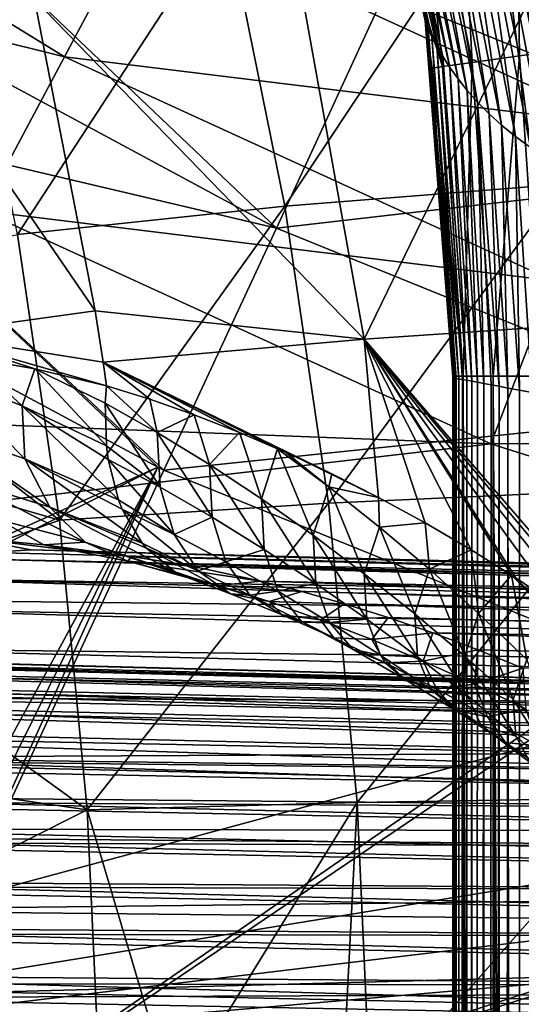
# Model space of a CAD drawing. Header units: metres. Extents: x -105 to 105, y -117 to 62.
# Tile 191 of 256: x -13.84 to -10.55, y -32.87 to -26.42. Entities that reach past the tile are written whole.
import ezdxf

# ---------------------------------------------------------------- set-up
doc = ezdxf.new("R2010")
doc.units = ezdxf.units.M
doc.layers.add('solid_509432_AD150_SW0001', color=7, linetype='CONTINUOUS')
doc.layers.add('solid_509432_AD150_SW0001_01', color=7, linetype='CONTINUOUS')

msp = doc.modelspace()

# ---------------------------------------------------------------- linework, layer by layer
at = {"layer": 'solid_509432_AD150_SW0001'}
for points in [[(-11.717838, -24.163887, 69.466766), (-11.181991, -26.427351, 69.745804), (-11.197682, -26.329655, 69.744629)], [(-11.176272, -26.445715, 69.546463), (-11.181991, -26.427351, 69.745804), (-11.717838, -24.163887, 69.466766)], [(-11.161238, -26.482252, 69.34478), (-11.717838, -24.163887, 69.466766), (-11.685753, -24.231897, 69.214836)], [(-11.161238, -26.482252, 69.34478), (-11.176272, -26.445715, 69.546463), (-11.717838, -24.163887, 69.466766)], [(-11.137494, -26.53302, 69.142052), (-11.685753, -24.231897, 69.214836), (-11.637362, -24.328987, 68.966309)], [(-11.137494, -26.53302, 69.142052), (-11.161238, -26.482252, 69.34478), (-11.685753, -24.231897, 69.214836)], [(-11.105687, -26.594139, 68.939201), (-11.637362, -24.328987, 68.966309), (-11.575976, -24.446642, 68.723511)], [(-11.105687, -26.594139, 68.939201), (-11.137494, -26.53302, 69.142052), (-11.637362, -24.328987, 68.966309)], [(-10.157844, -26.602577, 71.552452), (-10.135709, -24.350191, 71.749062), (-10.594475, -24.478096, 71.547356)], [(-11.066357, -26.662203, 68.736786), (-11.575976, -24.446642, 68.723511), (-11.504392, -24.577465, 68.487434)], [(-11.066357, -26.662203, 68.736786), (-11.105687, -26.594139, 68.939201), (-11.575976, -24.446642, 68.723511)], [(-10.562986, -26.658073, 71.234779), (-10.594475, -24.478096, 71.547356), (-10.987951, -24.58828, 71.23027)], [(-10.562986, -26.658073, 71.234779), (-10.157844, -26.602577, 71.552452), (-10.594475, -24.478096, 71.547356)], [(-11.019862, -26.734533, 68.535011), (-11.504392, -24.577465, 68.487434), (-11.424694, -24.715654, 68.25808)], [(-11.019862, -26.734533, 68.535011), (-11.066357, -26.662203, 68.736786), (-11.504392, -24.577465, 68.487434)], [(-10.873713, -26.700899, 70.822769), (-10.987951, -24.58828, 71.23027), (-11.289824, -24.673374, 70.819)], [(-10.873713, -26.700899, 70.822769), (-10.562986, -26.658073, 71.234779), (-10.987951, -24.58828, 71.23027)], [(-11.069195, -26.728182, 70.344048), (-11.289824, -24.673374, 70.819), (-11.479906, -24.727688, 70.341057)], [(-11.069195, -26.728182, 70.344048), (-10.873713, -26.700899, 70.822769), (-11.289824, -24.673374, 70.819)], [(-11.069195, -26.728182, 70.344048), (-11.479906, -24.727688, 70.341057), (-11.545484, -24.747585, 69.828407)], [(-11.069195, -26.728182, 70.344048), (-11.545484, -24.747585, 69.828407), (-11.197665, -26.328733, 69.830544)], [(-10.966371, -26.809193, 68.333893), (-11.424694, -24.715654, 68.25808), (-11.338237, -24.857021, 68.034958)], [(-10.966371, -26.809193, 68.333893), (-11.019862, -26.734533, 68.535011), (-11.424694, -24.715654, 68.25808)], [(-16.546724, -24.817177, 17.309795), (-17.204216, -25.751638, 17.200001), (-13.54527, -26.664881, 17.309795)], [(-16.546724, -24.817177, 17.309795), (-13.54527, -26.664881, 17.309795), (-13.026747, -25.693893, 17.635164)], [(-10.905897, -26.884962, 68.133453), (-11.338237, -24.857021, 68.034958), (-11.245775, -24.998919, 67.817558)], [(-10.905897, -26.884962, 68.133453), (-10.966371, -26.809193, 68.333893), (-11.338237, -24.857021, 68.034958)], [(-10.838348, -26.961082, 67.933762), (-11.245775, -24.998919, 67.817558), (-11.147643, -25.139795, 67.605484)], [(-10.838348, -26.961082, 67.933762), (-10.905897, -26.884962, 68.133453), (-11.245775, -24.998919, 67.817558)], [(-10.763511, -27.036942, 67.734688), (-11.147643, -25.139795, 67.605484), (-11.043893, -25.278547, 67.398064)], [(-10.763511, -27.036942, 67.734688), (-10.838348, -26.961082, 67.933762), (-11.147643, -25.139795, 67.605484)], [(-10.681072, -27.112043, 67.536079), (-11.043893, -25.278547, 67.398064), (-10.934345, -25.414383, 67.194588)], [(-10.681072, -27.112043, 67.536079), (-10.763511, -27.036942, 67.734688), (-11.043893, -25.278547, 67.398064)], [(-8.840014, -25.307362, -14.404839), (-8.413882, -27.35903, -14.387053), (-10.687037, -25.516626, -13.538885)], [(-10.590794, -27.186365, 67.338264), (-10.934345, -25.414383, 67.194588), (-10.818837, -25.547544, 66.995354)], [(-10.590794, -27.186365, 67.338264), (-10.681072, -27.112043, 67.536079), (-10.934345, -25.414383, 67.194588)], [(-10.687037, -25.516626, -13.538885), (-12.101178, -27.642963, -12.44558), (-12.486877, -25.737028, -12.451531)], [(-10.687037, -25.516626, -13.538885), (-10.283115, -27.49761, -13.527445), (-12.101178, -27.642963, -12.44558)], [(-8.413882, -27.35903, -14.387053), (-10.283115, -27.49761, -13.527445), (-10.687037, -25.516626, -13.538885)], [(-12.154877, -27.786247, 14.136041), (-14.960762, -26.274487, 14.063354), (-14.518549, -25.539976, 14.267696)], [(-11.447832, -26.250851, 14.612627), (-12.154877, -27.786247, 14.136041), (-14.518549, -25.539976, 14.267696)], [(-10.492024, -27.258808, 67.140442), (-10.818837, -25.547544, 66.995354), (-10.696697, -25.676376, 66.798439)], [(-10.492024, -27.258808, 67.140442), (-10.590794, -27.186365, 67.338264), (-10.818837, -25.547544, 66.995354)], [(-13.026747, -25.693893, 17.635164), (-13.54527, -26.664881, 17.309795), (-9.944402, -27.104401, 17.635164)], [(-13.026747, -25.693893, 17.635164), (-9.944402, -27.104401, 17.635164), (-9.578094, -26.153879, 18.164198)], [(-10.38496, -27.330585, 66.944405), (-10.696697, -25.676376, 66.798439), (-10.568324, -25.803492, 66.606979)], [(-10.38496, -27.330585, 66.944405), (-10.492024, -27.258808, 67.140442), (-10.696697, -25.676376, 66.798439)], [(-13.54527, -26.664881, 17.309795), (-17.204216, -25.751638, 17.200001), (-14.083491, -27.672754, 17.200001)], [(-12.486877, -25.737028, -12.451531), (-13.853196, -27.827099, -11.136312), (-14.225478, -26.002304, -11.138206)], [(-12.486877, -25.737028, -12.451531), (-12.101178, -27.642963, -12.44558), (-13.853196, -27.827099, -11.136312)], [(-10.267782, -27.39819, 66.746864), (-10.568324, -25.803492, 66.606979), (-10.431421, -25.923195, 66.414047)], [(-10.267782, -27.39819, 66.746864), (-10.38496, -27.330585, 66.944405), (-10.568324, -25.803492, 66.606979)], [(-11.581141, -28.512817, -9.107844), (-10.286803, -25.84857, -10.348889), (-12.025288, -26.051979, -9.107755)], [(-11.581141, -28.512817, -9.107844), (-9.836293, -28.393965, -10.339213), (-10.286803, -25.84857, -10.348889)], [(-8.170282, -25.884457, 15.438628), (-8.662947, -27.385124, 14.682074), (-11.447832, -26.250851, 14.612627)], [(-13.343536, -28.327362, -7.575381), (-13.740955, -26.28758, -7.566973), (-14.918242, -26.032597, -6.368146)], [(-14.449377, -28.480795, -6.318336), (-13.343536, -28.327362, -7.575381), (-14.918242, -26.032597, -6.368146)], [(-11.581141, -28.512817, -9.107844), (-12.025288, -26.051979, -9.107755), (-13.740955, -26.28758, -7.566973)], [(-12.154877, -27.786247, 14.136041), (-15.412064, -27.020636, 13.935275), (-14.960762, -26.274487, 14.063354)], [(-11.581141, -28.512817, -9.107844), (-13.740955, -26.28758, -7.566973), (-13.343536, -28.327362, -7.575381)], [(-8.662947, -27.385124, 14.682074), (-12.154877, -27.786247, 14.136041), (-11.447832, -26.250851, 14.612627)], [(-11.197665, -26.328733, 69.830544), (-11.197682, -26.329655, 69.744629), (-11.181991, -26.427351, 69.745804)], [(-11.136317, -26.738171, 69.830688), (-11.197665, -26.328733, 69.830544), (-11.181991, -26.427351, 69.745804)], [(-11.069195, -26.728182, 70.344048), (-11.197665, -26.328733, 69.830544), (-11.136317, -26.738171, 69.830688)], [(-11.136317, -26.738171, 69.830688), (-11.181991, -26.427351, 69.745804), (-11, -28.756422, 69.773788)], [(-11.176272, -26.445715, 69.546463), (-11, -28.756422, 69.773788), (-11.181991, -26.427351, 69.745804)], [(-11.176272, -26.445715, 69.546463), (-10.997703, -28.76214, 69.610558), (-11, -28.756422, 69.773788)], [(-11.176272, -26.445715, 69.546463), (-10.990538, -28.766846, 69.442619), (-10.997703, -28.76214, 69.610558)], [(-11.161238, -26.482252, 69.34478), (-10.990538, -28.766846, 69.442619), (-11.176272, -26.445715, 69.546463)], [(-11.161238, -26.482252, 69.34478), (-10.978039, -28.770393, 69.269539), (-10.990538, -28.766846, 69.442619)], [(-11.137494, -26.53302, 69.142052), (-10.978039, -28.770393, 69.269539), (-11.161238, -26.482252, 69.34478)], [(-11.137494, -26.53302, 69.142052), (-10.960327, -28.773941, 69.096565), (-10.978039, -28.770393, 69.269539)], [(-11.105687, -26.594139, 68.939201), (-10.960327, -28.773941, 69.096565), (-11.137494, -26.53302, 69.142052)], [(-11.105687, -26.594139, 68.939201), (-10.937472, -28.777678, 68.924431), (-10.960327, -28.773941, 69.096565)], [(-11.066357, -26.662203, 68.736786), (-10.937472, -28.777678, 68.924431), (-11.105687, -26.594139, 68.939201)], [(-10.562986, -26.658073, 71.234779), (-10.422166, -28.755762, 71.235466), (-10.157844, -26.602577, 71.552452)], [(-13.54527, -26.664881, 17.309795), (-14.083491, -27.672754, 17.200001), (-10.340234, -28.131533, 17.309795)], [(-13.54527, -26.664881, 17.309795), (-10.340234, -28.131533, 17.309795), (-9.944402, -27.104401, 17.635164)], [(-11.066357, -26.662203, 68.736786), (-10.909707, -28.782272, 68.754356), (-10.937472, -28.777678, 68.924431)], [(-11.019862, -26.734533, 68.535011), (-10.909707, -28.782272, 68.754356), (-11.066357, -26.662203, 68.736786)], [(-10.873713, -26.700899, 70.822769), (-10.735798, -28.755762, 70.822731), (-10.562986, -26.658073, 71.234779)], [(-10.562986, -26.658073, 71.234779), (-10.735798, -28.755762, 70.822731), (-10.422166, -28.755762, 71.235466)], [(-11.069195, -26.728182, 70.344048), (-11.136317, -26.738171, 69.830688), (-10.932821, -28.755762, 70.343254)], [(-11.136317, -26.738171, 69.830688), (-11, -28.756422, 69.773788), (-11, -28.755762, 69.829247)], [(-10.932821, -28.755762, 70.343254), (-11.136317, -26.738171, 69.830688), (-11, -28.755762, 69.829247)], [(-11.069195, -26.728182, 70.344048), (-10.932821, -28.755762, 70.343254), (-10.873713, -26.700899, 70.822769)], [(-11.019862, -26.734533, 68.535011), (-10.877078, -28.78779, 68.586029), (-10.909707, -28.782272, 68.754356)], [(-10.966371, -26.809193, 68.333893), (-10.877078, -28.78779, 68.586029), (-11.019862, -26.734533, 68.535011)], [(-10.873713, -26.700899, 70.822769), (-10.932821, -28.755762, 70.343254), (-10.735798, -28.755762, 70.822731)], [(-10.966371, -26.809193, 68.333893), (-10.839628, -28.794489, 68.419319), (-10.877078, -28.78779, 68.586029)], [(-10.905897, -26.884962, 68.133453), (-10.839628, -28.794489, 68.419319), (-10.966371, -26.809193, 68.333893)], [(-10.905897, -26.884962, 68.133453), (-10.797236, -28.802361, 68.253609), (-10.839628, -28.794489, 68.419319)], [(-10.838348, -26.961082, 67.933762), (-10.797236, -28.802361, 68.253609), (-10.905897, -26.884962, 68.133453)], [(-10.838348, -26.961082, 67.933762), (-10.697291, -28.821548, 67.924522), (-10.749823, -28.811451, 68.088715)], [(-10.763511, -27.036942, 67.734688), (-10.697291, -28.821548, 67.924522), (-10.838348, -26.961082, 67.933762)], [(-10.838348, -26.961082, 67.933762), (-10.749823, -28.811451, 68.088715), (-10.797236, -28.802361, 68.253609)], [(-15.412064, -27.020636, 13.935275), (-12.932609, -29.351786, 13.961348), (-15.868948, -27.772627, 13.884457)], [(-15.412064, -27.020636, 13.935275), (-12.892821, -29.370468, 13.96239), (-12.932609, -29.351786, 13.961348)], [(-12.154877, -27.786247, 14.136041), (-12.892821, -29.370468, 13.96239), (-15.412064, -27.020636, 13.935275)], [(-10.763511, -27.036942, 67.734688), (-10.639623, -28.832581, 67.7612), (-10.697291, -28.821548, 67.924522)], [(-10.681072, -27.112043, 67.536079), (-10.639623, -28.832581, 67.7612), (-10.763511, -27.036942, 67.734688)], [(-10.681072, -27.112043, 67.536079), (-10.563685, -28.84667, 67.56678), (-10.639623, -28.832581, 67.7612)], [(-10.590794, -27.186365, 67.338264), (-10.563685, -28.84667, 67.56678), (-10.681072, -27.112043, 67.536079)], [(-10.590794, -27.186365, 67.338264), (-10.480515, -28.861237, 67.374588), (-10.563685, -28.84667, 67.56678)], [(-10.492024, -27.258808, 67.140442), (-10.480515, -28.861237, 67.374588), (-10.590794, -27.186365, 67.338264)], [(-8.662947, -27.385124, 14.682074), (-9.197183, -28.985518, 14.212569), (-12.154877, -27.786247, 14.136041)], [(-10.283115, -27.49761, -13.527445), (-11.814481, -29.585989, -12.439728), (-12.101178, -27.642963, -12.44558)], [(-10.283115, -27.49761, -13.527445), (-9.98368, -29.504318, -13.516179), (-11.814481, -29.585989, -12.439728)], [(-12.101178, -27.642963, -12.44558), (-13.57622, -29.697367, -11.134459), (-13.853196, -27.827099, -11.136312)], [(-12.101178, -27.642963, -12.44558), (-11.814481, -29.585989, -12.439728), (-13.57622, -29.697367, -11.134459)], [(-10.751102, -29.197681, 17.200001), (-14.083491, -27.672754, 17.200001), (-19.287941, -28.868839, 17.200001)], [(-10.340234, -28.131533, 17.309795), (-14.083491, -27.672754, 17.200001), (-10.751102, -29.197681, 17.200001)], [(-15.377598, -30.450878, 13.897324), (-15.868948, -27.772627, 13.884457), (-12.932609, -29.351786, 13.961348)], [(-13.853196, -27.827099, -11.136312), (-13.57622, -29.697367, -11.134459), (-15.500263, -28.212744, -9.600529)], [(-9.197183, -28.985518, 14.212569), (-12.892821, -29.370468, 13.96239), (-12.154877, -27.786247, 14.136041)], [(-10.340234, -28.131533, 17.309795), (-10.751102, -29.197681, 17.200001), (-6.979838, -29.195044, 17.309795)], [(-13.57622, -29.697367, -11.134459), (-15.345292, -29.184717, -9.60043), (-15.500263, -28.212744, -9.600529)], [(-13.291637, -28.662655, -7.57647), (-13.343536, -28.327362, -7.575381), (-14.449377, -28.480795, -6.318336)], [(-11.581141, -28.512817, -9.107844), (-13.343536, -28.327362, -7.575381), (-13.291637, -28.662655, -7.57647)], [(-9.592227, -30.812, -10.3224), (-9.836293, -28.393965, -10.339213), (-11.581141, -28.512817, -9.107844)], [(-13.268683, -28.819004, -7.576949), (-13.291637, -28.662655, -7.57647), (-14.449377, -28.480795, -6.318336)], [(-13.738511, -28.706165, -7.107807), (-13.268683, -28.819004, -7.576949), (-14.449377, -28.480795, -6.318336)], [(-14.165617, -28.632732, -6.635429), (-13.738511, -28.706165, -7.107807), (-14.449377, -28.480795, -6.318336)], [(-11.487297, -29.550077, -9.077262), (-11.581141, -28.512817, -9.107844), (-13.291637, -28.662655, -7.57647)], [(-9.79065, -30.648783, -10.207167), (-9.592227, -30.812, -10.3224), (-11.581141, -28.512817, -9.107844)], [(-10.040459, -30.456308, -10.05726), (-9.79065, -30.648783, -10.207167), (-11.581141, -28.512817, -9.107844)], [(-10.307481, -30.264353, -9.890962), (-10.040459, -30.456308, -10.05726), (-11.581141, -28.512817, -9.107844)], [(-10.588853, -30.075508, -9.708789), (-10.307481, -30.264353, -9.890962), (-11.581141, -28.512817, -9.107844)], [(-10.617045, -30.057281, -9.690137), (-10.588853, -30.075508, -9.708789), (-11.581141, -28.512817, -9.107844)], [(-10.881528, -29.892061, -9.511552), (-10.617045, -30.057281, -9.690137), (-11.581141, -28.512817, -9.107844)], [(-11.182175, -29.71623, -9.300488), (-10.881528, -29.892061, -9.511552), (-11.581141, -28.512817, -9.107844)], [(-11.487297, -29.550077, -9.077262), (-11.182175, -29.71623, -9.300488), (-11.581141, -28.512817, -9.107844)], [(-13.822719, -28.948797, -6.938715), (-14.165617, -28.632732, -6.635429), (-14.355584, -28.737841, -6.374985)], [(-13.822719, -28.948797, -6.938715), (-13.738511, -28.706165, -7.107807), (-14.165617, -28.632732, -6.635429)], [(-12.985796, -28.906641, -7.838565), (-13.291637, -28.662655, -7.57647), (-13.268683, -28.819004, -7.576949)], [(-11.793315, -29.395384, -8.843968), (-11.487297, -29.550077, -9.077262), (-13.291637, -28.662655, -7.57647)], [(-12.097828, -29.253168, -8.602154), (-11.793315, -29.395384, -8.843968), (-13.291637, -28.662655, -7.57647)], [(-12.14871, -29.230547, -8.560784), (-12.097828, -29.253168, -8.602154), (-13.291637, -28.662655, -7.57647)], [(-12.399159, -29.124004, -8.353036), (-12.14871, -29.230547, -8.560784), (-13.291637, -28.662655, -7.57647)], [(-12.695685, -29.008371, -8.097986), (-12.399159, -29.124004, -8.353036), (-13.291637, -28.662655, -7.57647)], [(-12.985796, -28.906641, -7.838565), (-12.695685, -29.008371, -8.097986), (-13.291637, -28.662655, -7.57647)], [(-14.355584, -28.737841, -6.374985), (-14.390944, -29.091505, -6.123182), (-13.803872, -29.297165, -6.712151)], [(-13.822719, -28.948797, -6.938715), (-14.355584, -28.737841, -6.374985), (-13.803872, -29.297165, -6.712151)], [(-13.270123, -29.21209, -7.438407), (-13.738511, -28.706165, -7.107807), (-13.822719, -28.948797, -6.938715)], [(-13.277202, -28.93265, -7.545529), (-13.268683, -28.819004, -7.576949), (-13.738511, -28.706165, -7.107807)], [(-13.277202, -28.93265, -7.545529), (-13.738511, -28.706165, -7.107807), (-13.270123, -29.21209, -7.438407)], [(-11, -87.98613, 69.80143), (-11, -88.007729, 69.829247), (-11, -28.755762, 69.829247)], [(-10.983134, -88.007729, 70.088432), (-11, -28.755762, 69.829247), (-11, -88.007729, 69.829247)], [(-11, -87.964302, 69.773788), (-11, -87.98613, 69.80143), (-11, -28.755762, 69.829247)], [(-11, -28.756422, 69.773788), (-11, -87.964302, 69.773788), (-11, -28.755762, 69.829247)], [(-10.932821, -88.007729, 70.343254), (-11, -28.755762, 69.829247), (-10.983134, -88.007729, 70.088432)], [(-10.932821, -28.755762, 70.343254), (-11, -28.755762, 69.829247), (-10.932821, -88.007729, 70.343254)], [(-10.997703, -28.76214, 69.610558), (-11, -87.964302, 69.773788), (-11, -28.756422, 69.773788)], [(-10.997703, -28.76214, 69.610558), (-10.991376, -87.897545, 69.457626), (-11, -87.964302, 69.773788)], [(-10.997703, -28.76214, 69.610558), (-10.990538, -28.766846, 69.442619), (-10.991376, -87.897545, 69.457626)], [(-10.990538, -28.766846, 69.442619), (-10.978039, -28.770393, 69.269539), (-10.991376, -87.897545, 69.457626)], [(-10.978039, -28.770393, 69.269539), (-10.965504, -87.827225, 69.142151), (-10.991376, -87.897545, 69.457626)], [(-10.978039, -28.770393, 69.269539), (-10.960327, -28.773941, 69.096565), (-10.965504, -87.827225, 69.142151)], [(-10.960327, -28.773941, 69.096565), (-10.937472, -28.777678, 68.924431), (-10.965504, -87.827225, 69.142151)], [(-10.937472, -28.777678, 68.924431), (-10.92241, -87.753418, 68.828262), (-10.965504, -87.827225, 69.142151)], [(-10.937472, -28.777678, 68.924431), (-10.909707, -28.782272, 68.754356), (-10.92241, -87.753418, 68.828262)], [(-10.932821, -28.755762, 70.343254), (-10.932821, -88.007729, 70.343254), (-10.84991, -88.007736, 70.589401)], [(-10.932821, -28.755762, 70.343254), (-10.84991, -88.007736, 70.589401), (-10.735798, -88.007736, 70.822731)], [(-10.735798, -28.755762, 70.822731), (-10.932821, -28.755762, 70.343254), (-10.735798, -88.007736, 70.822731)], [(-10.909707, -28.782272, 68.754356), (-10.877078, -28.78779, 68.586029), (-10.92241, -87.753418, 68.828262)], [(-10.877078, -28.78779, 68.586029), (-10.862163, -87.676422, 68.516846), (-10.92241, -87.753418, 68.828262)], [(-10.877078, -28.78779, 68.586029), (-10.839628, -28.794489, 68.419319), (-10.862163, -87.676422, 68.516846)], [(-10.839628, -28.794489, 68.419319), (-10.797236, -28.802361, 68.253609), (-10.862163, -87.676422, 68.516846)], [(-10.797236, -28.802361, 68.253609), (-10.78533, -87.596786, 68.210434), (-10.862163, -87.676422, 68.516846)], [(-10.797236, -28.802361, 68.253609), (-10.749823, -28.811451, 68.088715), (-10.78533, -87.596786, 68.210434)], [(-10.749823, -28.811451, 68.088715), (-10.697291, -28.821548, 67.924522), (-10.78533, -87.596786, 68.210434)], [(-10.735798, -28.755762, 70.822731), (-10.735798, -88.007736, 70.822731), (-10.592411, -88.007736, 71.039299)], [(-10.735798, -28.755762, 70.822731), (-10.592411, -88.007736, 71.039299), (-10.422166, -88.007736, 71.235466)], [(-10.422166, -28.755762, 71.235466), (-10.735798, -28.755762, 70.822731), (-10.422166, -88.007736, 71.235466)], [(-10.751102, -29.197681, 17.200001), (-19.287941, -28.868839, 17.200001), (-19.164967, -30.170353, 17.200001)], [(-12.936361, -29.124895, -7.838436), (-13.268683, -28.819004, -7.576949), (-13.277202, -28.93265, -7.545529)], [(-12.936361, -29.124895, -7.838436), (-12.985796, -28.906641, -7.838565), (-13.268683, -28.819004, -7.576949)], [(-10.697291, -28.821548, 67.924522), (-10.69065, -87.51268, 67.904892), (-10.78533, -87.596786, 68.210434)], [(-10.697291, -28.821548, 67.924522), (-10.639623, -28.832581, 67.7612), (-10.69065, -87.51268, 67.904892)], [(-10.639623, -28.832581, 67.7612), (-10.579709, -87.425575, 67.606133), (-10.69065, -87.51268, 67.904892)], [(-10.639623, -28.832581, 67.7612), (-10.563685, -28.84667, 67.56678), (-10.579709, -87.425575, 67.606133)], [(-10.563685, -28.84667, 67.56678), (-10.480515, -28.861237, 67.374588), (-10.579709, -87.425575, 67.606133)], [(-10.480515, -28.861237, 67.374588), (-10.45221, -87.335419, 67.31324), (-10.579709, -87.425575, 67.606133)], [(-12.917973, -29.482344, -7.66233), (-13.277202, -28.93265, -7.545529), (-13.270123, -29.21209, -7.438407)], [(-12.936361, -29.124895, -7.838436), (-13.277202, -28.93265, -7.545529), (-12.917973, -29.482344, -7.66233)], [(-12.936361, -29.124895, -7.838436), (-12.695685, -29.008371, -8.097986), (-12.985796, -28.906641, -7.838565)], [(-13.822719, -28.948797, -6.938715), (-13.803872, -29.297165, -6.712151), (-13.190209, -29.565054, -7.227616)], [(-13.258355, -29.301285, -7.394103), (-13.822719, -28.948797, -6.938715), (-13.190209, -29.565054, -7.227616)], [(-13.258355, -29.301285, -7.394103), (-13.270123, -29.21209, -7.438407), (-13.822719, -28.948797, -6.938715)], [(-9.197183, -28.985518, 14.212569), (-9.833196, -30.61027, 14.042509), (-12.892821, -29.370468, 13.96239)], [(-12.595252, -29.333828, -8.112424), (-12.695685, -29.008371, -8.097986), (-12.936361, -29.124895, -7.838436)], [(-12.595252, -29.333828, -8.112424), (-12.399159, -29.124004, -8.353036), (-12.695685, -29.008371, -8.097986)], [(-14.390944, -29.091505, -6.123182), (-14.217729, -29.433546, -5.954703), (-13.640028, -29.612492, -6.49053)], [(-13.803872, -29.297165, -6.712151), (-14.390944, -29.091505, -6.123182), (-13.640028, -29.612492, -6.49053)], [(-12.936361, -29.124895, -7.838436), (-12.917973, -29.482344, -7.66233), (-12.577253, -29.678621, -7.912702)], [(-12.595252, -29.333828, -8.112424), (-12.936361, -29.124895, -7.838436), (-12.577253, -29.678621, -7.912702)], [(-12.254951, -29.558117, -8.367529), (-12.399159, -29.124004, -8.353036), (-12.595252, -29.333828, -8.112424)], [(-12.254951, -29.558117, -8.367529), (-12.14871, -29.230547, -8.560784), (-12.399159, -29.124004, -8.353036)], [(-7.257183, -30.303453, 17.200001), (-10.751102, -29.197681, 17.200001), (-19.164967, -30.170353, 17.200001)], [(-13.57622, -29.697367, -11.134459), (-15.2048, -30.288811, -9.600319), (-15.345292, -29.184717, -9.60043)], [(-6.979838, -29.195044, 17.309795), (-10.751102, -29.197681, 17.200001), (-7.257183, -30.303453, 17.200001)], [(-12.917973, -29.482344, -7.66233), (-13.270123, -29.21209, -7.438407), (-13.258355, -29.301285, -7.394103)], [(-11.916486, -29.796566, -8.603728), (-12.14871, -29.230547, -8.560784), (-12.254951, -29.558117, -8.367529)], [(-11.813899, -29.47945, -8.81518), (-12.097828, -29.253168, -8.602154), (-12.14871, -29.230547, -8.560784)], [(-11.813899, -29.47945, -8.81518), (-12.14871, -29.230547, -8.560784), (-11.916486, -29.796566, -8.603728)], [(-11.813899, -29.47945, -8.81518), (-11.793315, -29.395384, -8.843968), (-12.097828, -29.253168, -8.602154)], [(-13.803872, -29.297165, -6.712151), (-13.640028, -29.612492, -6.49053), (-13.034655, -29.848309, -6.961214)], [(-13.166053, -29.625294, -7.180453), (-13.803872, -29.297165, -6.712151), (-13.034655, -29.848309, -6.961214)], [(-13.166053, -29.625294, -7.180453), (-13.190209, -29.565054, -7.227616), (-13.803872, -29.297165, -6.712151)], [(-12.826699, -29.790955, -7.426574), (-13.258355, -29.301285, -7.394103), (-13.190209, -29.565054, -7.227616)], [(-12.917973, -29.482344, -7.66233), (-13.258355, -29.301285, -7.394103), (-12.826699, -29.790955, -7.426574)], [(-15.362284, -30.575102, 13.897724), (-15.377598, -30.450878, 13.897324), (-12.932609, -29.351786, 13.961348)], [(-15.184859, -33.486217, 13.90237), (-15.362284, -30.575102, 13.897724), (-12.932609, -29.351786, 13.961348)], [(-12.932609, -29.351786, 13.961348), (-12.892821, -29.370468, 13.96239), (-15.184868, -34.302917, 13.90237)], [(-15.184865, -33.894569, 13.90237), (-12.932609, -29.351786, 13.961348), (-15.184868, -34.302917, 13.90237)], [(-12.892821, -29.370468, 13.96239), (-9.833196, -30.61027, 14.042509), (-15.184868, -34.302917, 13.90237)], [(-15.184865, -33.894569, 13.90237), (-15.184859, -33.486217, 13.90237), (-12.932609, -29.351786, 13.961348)], [(-12.595252, -29.333828, -8.112424), (-12.577253, -29.678621, -7.912702), (-12.237267, -29.888817, -8.145281)], [(-12.254951, -29.558117, -8.367529), (-12.595252, -29.333828, -8.112424), (-12.237267, -29.888817, -8.145281)], [(-14.217729, -29.433546, -5.954703), (-13.974297, -29.695942, -5.737258), (-13.409518, -29.841654, -6.226437)], [(-13.640028, -29.612492, -6.49053), (-14.217729, -29.433546, -5.954703), (-13.409518, -29.841654, -6.226437)], [(-11.813899, -29.47945, -8.81518), (-11.487297, -29.550077, -9.077262), (-11.793315, -29.395384, -8.843968)], [(-12.577253, -29.678621, -7.912702), (-12.917973, -29.482344, -7.66233), (-12.826699, -29.790955, -7.426574)], [(-11.813899, -29.47945, -8.81518), (-11.916486, -29.796566, -8.603728), (-11.580814, -30.048143, -8.820926)], [(-9.98368, -29.504318, -13.516179), (-11.627228, -31.545033, -12.434047), (-11.814481, -29.585989, -12.439728)], [(-11.482045, -29.742653, -9.050187), (-11.487297, -29.550077, -9.077262), (-11.813899, -29.47945, -8.81518)], [(-11.482045, -29.742653, -9.050187), (-11.813899, -29.47945, -8.81518), (-11.580814, -30.048143, -8.820926)], [(-9.98368, -29.504318, -13.516179), (-9.789635, -31.514595, -13.505213), (-11.627228, -31.545033, -12.434047)], [(-12.826699, -29.790955, -7.426574), (-13.190209, -29.565054, -7.227616), (-13.166053, -29.625294, -7.180453)], [(-12.254951, -29.558117, -8.367529), (-12.237267, -29.888817, -8.145281), (-11.899034, -30.111788, -8.360063)], [(-11.916486, -29.796566, -8.603728), (-12.254951, -29.558117, -8.367529), (-11.899034, -30.111788, -8.360063)], [(-11.482045, -29.742653, -9.050187), (-11.182175, -29.71623, -9.300488), (-11.487297, -29.550077, -9.077262)], [(-13.640028, -29.612492, -6.49053), (-13.409518, -29.841654, -6.226437), (-12.815583, -30.039776, -6.659966)], [(-13.006827, -29.881792, -6.919683), (-13.640028, -29.612492, -6.49053), (-12.815583, -30.039776, -6.659966)], [(-13.006827, -29.881792, -6.919683), (-13.034655, -29.848309, -6.961214), (-13.640028, -29.612492, -6.49053)], [(-11.814481, -29.585989, -12.439728), (-13.394948, -31.593298, -11.132674), (-13.57622, -29.697367, -11.134459)], [(-11.814481, -29.585989, -12.439728), (-11.627228, -31.545033, -12.434047), (-13.394948, -31.593298, -11.132674)], [(-12.668982, -30.028879, -7.147822), (-13.166053, -29.625294, -7.180453), (-13.034655, -29.848309, -6.961214)], [(-12.826699, -29.790955, -7.426574), (-13.166053, -29.625294, -7.180453), (-12.668982, -30.028879, -7.147822)], [(-13.57622, -29.697367, -11.134459), (-13.394948, -31.593298, -11.132674), (-15.2048, -30.288811, -9.600319)], [(-13.974297, -29.695942, -5.737258), (-14.190694, -29.812181, -4.99218), (-13.679571, -29.858238, -5.487832)], [(-13.409518, -29.841654, -6.226437), (-13.974297, -29.695942, -5.737258), (-13.679571, -29.858238, -5.487832)], [(-12.577253, -29.678621, -7.912702), (-12.826699, -29.790955, -7.426574), (-12.486765, -29.970587, -7.656334)], [(-12.237267, -29.888817, -8.145281), (-12.577253, -29.678621, -7.912702), (-12.486765, -29.970587, -7.656334)], [(-11.482045, -29.742653, -9.050187), (-11.580814, -30.048143, -8.820926), (-11.249131, -30.311895, -9.018999)], [(-11.154129, -30.019293, -9.265772), (-11.182175, -29.71623, -9.300488), (-11.482045, -29.742653, -9.050187)], [(-11.154129, -30.019293, -9.265772), (-11.482045, -29.742653, -9.050187), (-11.249131, -30.311895, -9.018999)], [(-11.154129, -30.019293, -9.265772), (-10.881528, -29.892061, -9.511552), (-11.182175, -29.71623, -9.300488)], [(-14.190694, -29.812181, -4.99218), (-14.035054, -29.909664, -4.569793), (-13.765077, -29.892902, -4.848792)], [(-14.190694, -29.812181, -4.99218), (-13.765077, -29.892902, -4.848792), (-13.455723, -29.900492, -5.139056)], [(-13.679571, -29.858238, -5.487832), (-14.190694, -29.812181, -4.99218), (-13.455723, -29.900492, -5.139056)], [(-13.409518, -29.841654, -6.226437), (-13.679571, -29.858238, -5.487832), (-13.130282, -29.966791, -5.940474)], [(-13.409518, -29.841654, -6.226437), (-13.130282, -29.966791, -5.940474), (-12.550074, -30.124527, -6.34736)], [(-12.791941, -30.052641, -6.630235), (-13.409518, -29.841654, -6.226437), (-12.550074, -30.124527, -6.34736)], [(-12.791941, -30.052641, -6.630235), (-12.815583, -30.039776, -6.659966), (-13.409518, -29.841654, -6.226437)], [(-12.486765, -29.970587, -7.656334), (-12.826699, -29.790955, -7.426574), (-12.668982, -30.028879, -7.147822)], [(-11.916486, -29.796566, -8.603728), (-11.899034, -30.111788, -8.360063), (-11.563503, -30.346546, -8.55697)], [(-11.580814, -30.048143, -8.820926), (-11.916486, -29.796566, -8.603728), (-11.563503, -30.346546, -8.55697)], [(-13.679571, -29.858238, -5.487832), (-13.455723, -29.900492, -5.139056), (-13.104425, -29.935179, -5.437553)], [(-13.130282, -29.966791, -5.940474), (-13.679571, -29.858238, -5.487832), (-13.104425, -29.935179, -5.437553)], [(-12.668982, -30.028879, -7.147822), (-13.034655, -29.848309, -6.961214), (-13.006827, -29.881792, -6.919683)], [(-12.456116, -30.179199, -6.845687), (-13.006827, -29.881792, -6.919683), (-12.815583, -30.039776, -6.659966)], [(-12.668982, -30.028879, -7.147822), (-13.006827, -29.881792, -6.919683), (-12.456116, -30.179199, -6.845687)], [(-12.237267, -29.888817, -8.145281), (-12.486765, -29.970587, -7.656334), (-12.147308, -30.162994, -7.869792)], [(-11.899034, -30.111788, -8.360063), (-12.237267, -29.888817, -8.145281), (-12.147308, -30.162994, -7.869792)], [(-10.831735, -30.308676, -9.461653), (-10.881528, -29.892061, -9.511552), (-11.154129, -30.019293, -9.265772)], [(-10.831735, -30.308676, -9.461653), (-10.617045, -30.057281, -9.690137), (-10.881528, -29.892061, -9.511552)], [(-13.130282, -29.966791, -5.940474), (-13.104425, -29.935179, -5.437553), (-12.707518, -29.999441, -5.741187)], [(-13.130282, -29.966791, -5.940474), (-12.707518, -29.999441, -5.741187), (-12.259136, -30.096046, -6.048061)], [(-12.536592, -30.125753, -6.332583), (-13.130282, -29.966791, -5.940474), (-12.259136, -30.096046, -6.048061)], [(-12.536592, -30.125753, -6.332583), (-12.550074, -30.124527, -6.34736), (-13.130282, -29.966791, -5.940474)], [(-12.486765, -29.970587, -7.656334), (-12.668982, -30.028879, -7.147822), (-12.330156, -30.189034, -7.361415)], [(-12.147308, -30.162994, -7.869792), (-12.486765, -29.970587, -7.656334), (-12.330156, -30.189034, -7.361415)], [(-12.330156, -30.189034, -7.361415), (-12.668982, -30.028879, -7.147822), (-12.456116, -30.179199, -6.845687)], [(-11.154129, -30.019293, -9.265772), (-11.249131, -30.311895, -9.018999), (-10.92305, -30.587025, -9.197677)], [(-10.831735, -30.308676, -9.461653), (-11.154129, -30.019293, -9.265772), (-10.92305, -30.587025, -9.197677)], [(-12.456116, -30.179199, -6.845687), (-12.815583, -30.039776, -6.659966), (-12.791941, -30.052641, -6.630235)], [(-12.203234, -30.231249, -6.541504), (-12.791941, -30.052641, -6.630235), (-12.550074, -30.124527, -6.34736)], [(-12.456116, -30.179199, -6.845687), (-12.791941, -30.052641, -6.630235), (-12.203234, -30.231249, -6.541504)], [(-12.536592, -30.125753, -6.332583), (-12.259136, -30.096046, -6.048061), (-11.988881, -30.164938, -6.219622)], [(-11.580814, -30.048143, -8.820926), (-11.563503, -30.346546, -8.55697), (-11.231853, -30.592159, -8.735901)], [(-11.249131, -30.311895, -9.018999), (-11.580814, -30.048143, -8.820926), (-11.231853, -30.592159, -8.735901)], [(-10.516844, -30.61013, -9.637458), (-10.617045, -30.057281, -9.690137), (-10.831735, -30.308676, -9.461653)], [(-10.311696, -30.366938, -9.878237), (-10.588853, -30.075508, -9.708789), (-10.617045, -30.057281, -9.690137)], [(-10.311696, -30.366938, -9.878237), (-10.617045, -30.057281, -9.690137), (-10.516844, -30.61013, -9.637458)], [(-10.311696, -30.366938, -9.878237), (-10.307481, -30.264353, -9.890962), (-10.588853, -30.075508, -9.708789)], [(-12.203234, -30.231249, -6.541504), (-12.550074, -30.124527, -6.34736), (-12.536592, -30.125753, -6.332583)], [(-12.203234, -30.231249, -6.541504), (-12.536592, -30.125753, -6.332583), (-11.988881, -30.164938, -6.219622)], [(-12.147308, -30.162994, -7.869792), (-12.330156, -30.189034, -7.361415), (-11.991387, -30.361198, -7.560495)], [(-12.203234, -30.231249, -6.541504), (-11.988881, -30.164938, -6.219622), (-11.709889, -30.244568, -6.389721)], [(-11.899034, -30.111788, -8.360063), (-12.147308, -30.162994, -7.869792), (-11.809326, -30.367132, -8.066946)], [(-11.809326, -30.367132, -8.066946), (-12.147308, -30.162994, -7.869792), (-11.991387, -30.361198, -7.560495)], [(-11.563503, -30.346546, -8.55697), (-11.899034, -30.111788, -8.360063), (-11.809326, -30.367132, -8.066946)], [(-7.257183, -30.303453, 17.200001), (-19.164967, -30.170353, 17.200001), (-19.004164, -33.471653, 17.200001)], [(19.164278, -30.178543, 17.200001), (0, -31.197607, 17.200001), (-19.004164, -33.471653, 17.200001)], [(19.004164, -33.471672, 17.200001), (19.164278, -30.178543, 17.200001), (-19.004164, -33.471653, 17.200001)], [(-12.118782, -30.318321, -7.048615), (-12.456116, -30.179199, -6.845687), (-12.203234, -30.231249, -6.541504)], [(-12.330156, -30.189034, -7.361415), (-12.456116, -30.179199, -6.845687), (-12.118782, -30.318321, -7.048615)], [(-11.991387, -30.361198, -7.560495), (-12.330156, -30.189034, -7.361415), (-12.118782, -30.318321, -7.048615)], [(-13.394948, -31.593298, -11.132674), (-15.104344, -31.345955, -9.600213), (-15.2048, -30.288811, -9.600319)], [(-11.867743, -30.349234, -6.739994), (-12.203234, -30.231249, -6.541504), (-11.709889, -30.244568, -6.389721)], [(-12.118782, -30.318321, -7.048615), (-12.203234, -30.231249, -6.541504), (-11.867743, -30.349234, -6.739994)], [(-11.867743, -30.349234, -6.739994), (-11.709889, -30.244568, -6.389721), (-11.423499, -30.334879, -6.557164)], [(-3.65422, -30.97345, 17.200001), (-7.257183, -30.303453, 17.200001), (-19.004164, -33.471653, 17.200001)], [(-11.780947, -30.469105, -7.239006), (-12.118782, -30.318321, -7.048615), (-11.867743, -30.349234, -6.739994)], [(-11.991387, -30.361198, -7.560495), (-12.118782, -30.318321, -7.048615), (-11.780947, -30.469105, -7.239006)], [(-11.531096, -30.478971, -6.927979), (-11.867743, -30.349234, -6.739994), (-11.423499, -30.334879, -6.557164)], [(-11.780947, -30.469105, -7.239006), (-11.867743, -30.349234, -6.739994), (-11.531096, -30.478971, -6.927979)], [(-11.563503, -30.346546, -8.55697), (-11.809326, -30.367132, -8.066946), (-11.473742, -30.582092, -8.247727)], [(-11.231853, -30.592159, -8.735901), (-11.563503, -30.346546, -8.55697), (-11.473742, -30.582092, -8.247727)], [(-11.531096, -30.478971, -6.927979), (-11.423499, -30.334879, -6.557164), (-11.131712, -30.435534, -6.720587)], [(-11.249131, -30.311895, -9.018999), (-11.231853, -30.592159, -8.735901), (-10.905681, -30.847834, -8.89661)], [(-10.92305, -30.587025, -9.197677), (-11.249131, -30.311895, -9.018999), (-10.905681, -30.847834, -8.89661)], [(-10.831735, -30.308676, -9.461653), (-10.92305, -30.587025, -9.197677), (-10.604583, -30.872723, -9.356634)], [(-10.516844, -30.61013, -9.637458), (-10.831735, -30.308676, -9.461653), (-10.604583, -30.872723, -9.356634)], [(-11.65364, -30.544451, -7.745045), (-11.991387, -30.361198, -7.560495), (-11.780947, -30.469105, -7.239006)], [(-11.809326, -30.367132, -8.066946), (-11.991387, -30.361198, -7.560495), (-11.65364, -30.544451, -7.745045)], [(-11.473742, -30.582092, -8.247727), (-11.809326, -30.367132, -8.066946), (-11.65364, -30.544451, -7.745045)], [(-11.443533, -30.630781, -7.416817), (-11.780947, -30.469105, -7.239006), (-11.531096, -30.478971, -6.927979)], [(-11.65364, -30.544451, -7.745045), (-11.780947, -30.469105, -7.239006), (-11.443533, -30.630781, -7.416817)], [(-11.194163, -30.619865, -7.105377), (-11.531096, -30.478971, -6.927979), (-11.131712, -30.435534, -6.720587)], [(-11.443533, -30.630781, -7.416817), (-11.531096, -30.478971, -6.927979), (-11.194163, -30.619865, -7.105377)], [(-11.194163, -30.619865, -7.105377), (-11.131712, -30.435534, -6.720587), (-10.836894, -30.546028, -6.878747)], [(-11.317794, -30.738008, -7.914999), (-11.65364, -30.544451, -7.745045), (-11.443533, -30.630781, -7.416817)], [(-11.473742, -30.582092, -8.247727), (-11.65364, -30.544451, -7.745045), (-11.317794, -30.738008, -7.914999)], [(-10.857694, -30.771463, -7.272089), (-11.194163, -30.619865, -7.105377), (-10.836894, -30.546028, -6.878747)], [(-10.857694, -30.771463, -7.272089), (-10.836894, -30.546028, -6.878747), (-10.541173, -30.66572, -7.030529)], [(-9.833196, -30.61027, 14.042509), (-9.756622, -30.63653, 14.044514), (-15.184868, -34.302917, 13.90237)], [(-11.141693, -30.807022, -8.41205), (-11.473742, -30.582092, -8.247727), (-11.317794, -30.738008, -7.914999)], [(-11.231853, -30.592159, -8.735901), (-11.473742, -30.582092, -8.247727), (-11.141693, -30.807022, -8.41205)], [(-10.905681, -30.847834, -8.89661), (-11.231853, -30.592159, -8.735901), (-11.141693, -30.807022, -8.41205)], [(-10.92305, -30.587025, -9.197677), (-10.905681, -30.847834, -8.89661), (-10.586967, -31.112743, -9.038802)], [(-10.604583, -30.872723, -9.356634), (-10.92305, -30.587025, -9.197677), (-10.586967, -31.112743, -9.038802)], [(-10.516844, -30.61013, -9.637458), (-10.604583, -30.872723, -9.356634), (-10.296397, -31.168133, -9.495264)], [(-9.756622, -30.63653, 14.044514), (-6.6127, -31.528141, 14.126841), (-15.184868, -34.302917, 13.90237)], [(-11.107361, -30.802725, -7.581971), (-11.443533, -30.630781, -7.416817), (-11.194163, -30.619865, -7.105377)], [(-11.317794, -30.738008, -7.914999), (-11.443533, -30.630781, -7.416817), (-11.107361, -30.802725, -7.581971)], [(-11.107361, -30.802725, -7.581971), (-11.194163, -30.619865, -7.105377), (-10.857694, -30.771463, -7.272089)], [(-10.522568, -30.933414, -7.428019), (-10.857694, -30.771463, -7.272089), (-10.541173, -30.66572, -7.030529)], [(-10.98492, -30.941151, -8.070273), (-11.317794, -30.738008, -7.914999), (-11.107361, -30.802725, -7.581971)], [(-11.141693, -30.807022, -8.41205), (-11.317794, -30.738008, -7.914999), (-10.98492, -30.941151, -8.070273)], [(-10.814717, -31.041204, -8.559694), (-11.141693, -30.807022, -8.41205), (-10.98492, -30.941151, -8.070273)], [(-10.905681, -30.847834, -8.89661), (-11.141693, -30.807022, -8.41205), (-10.814717, -31.041204, -8.559694)], [(-10.773413, -30.984381, -7.734381), (-11.107361, -30.802725, -7.581971), (-10.857694, -30.771463, -7.272089)], [(-10.98492, -30.941151, -8.070273), (-11.107361, -30.802725, -7.581971), (-10.773413, -30.984381, -7.734381)], [(-10.773413, -30.984381, -7.734381), (-10.857694, -30.771463, -7.272089), (-10.522568, -30.933414, -7.428019)], [(-10.586967, -31.112743, -9.038802), (-10.905681, -30.847834, -8.89661), (-10.814717, -31.041204, -8.559694)], [(-10.604583, -30.872723, -9.356634), (-10.586967, -31.112743, -9.038802), (-10.278347, -31.385994, -9.161916)], [(-10.296397, -31.168133, -9.495264), (-10.604583, -30.872723, -9.356634), (-10.278347, -31.385994, -9.161916)], [(-10.443018, -31.175369, -7.873891), (-10.773413, -30.984381, -7.734381), (-10.522568, -30.933414, -7.428019)], [(0, -31.197607, 17.200001), (-3.65422, -30.97345, 17.200001), (-19.004164, -33.471653, 17.200001)], [(-10.656465, -31.153296, -8.210681), (-10.98492, -30.941151, -8.070273), (-10.773413, -30.984381, -7.734381)], [(-10.814717, -31.041204, -8.559694), (-10.98492, -30.941151, -8.070273), (-10.656465, -31.153296, -8.210681)], [(-10.656465, -31.153296, -8.210681), (-10.773413, -30.984381, -7.734381), (-10.443018, -31.175369, -7.873891)], [(-10.49472, -31.28389, -8.6904), (-10.814717, -31.041204, -8.559694), (-10.656465, -31.153296, -8.210681)], [(-10.586967, -31.112743, -9.038802), (-10.814717, -31.041204, -8.559694), (-10.49472, -31.28389, -8.6904)], [(-10.278347, -31.385994, -9.161916), (-10.586967, -31.112743, -9.038802), (-10.49472, -31.28389, -8.6904)], [(-10.334212, -31.373861, -8.335996), (-10.656465, -31.153296, -8.210681), (-10.443018, -31.175369, -7.873891)], [(-10.49472, -31.28389, -8.6904), (-10.656465, -31.153296, -8.210681), (-10.334212, -31.373861, -8.335996)], [(-13.394948, -31.593298, -11.132674), (-15.03572, -32.417641, -9.600107), (-15.104344, -31.345955, -9.600213)], [(-9.789635, -31.514595, -13.505213), (-11.540323, -33.499866, -12.42857), (-11.627228, -31.545033, -12.434047)], [(-9.789635, -31.514595, -13.505213), (-9.702929, -33.507687, -13.4943), (-11.540323, -33.499866, -12.42857)], [(-6.6127, -31.528141, 14.126841), (-6.501755, -31.553154, 14.129745), (-15.184868, -34.302917, 13.90237)], [(-6.501755, -31.553154, 14.129745), (-3.317802, -32.092606, 14.21312), (-15.184868, -34.302917, 13.90237)], [(-11.627228, -31.545033, -12.434047), (-12.829692, -33.493847, -11.512167), (-13.394948, -31.593298, -11.132674)], [(-11.627228, -31.545033, -12.434047), (-11.726823, -33.498459, -12.305143), (-12.829692, -33.493847, -11.512167)], [(-11.627228, -31.545033, -12.434047), (-11.540323, -33.499866, -12.42857), (-11.726823, -33.498459, -12.305143)], [(-13.394948, -31.593298, -11.132674), (-13.307648, -33.494892, -11.133088), (-15.03572, -32.417641, -9.600107)], [(-13.394948, -31.593298, -11.132674), (-12.829692, -33.493847, -11.512167), (-13.307648, -33.494892, -11.133088)], [(-16.213812, -31.767441, 3.703197), (0, -31.897253, 4.160268), (0, -32.171234, 3.921845)], [(-16.097845, -32.058796, 3.48244), (-16.213812, -31.767441, 3.703197), (0, -32.171234, 3.921845)], [(-16.097845, -32.058796, 3.48244), (0, -32.171234, 3.921845), (0, -32.472019, 3.718282)], [(-15.995895, -32.364002, 3.297974), (-16.097845, -32.058796, 3.48244), (0, -32.472019, 3.718282)], [(-3.317802, -32.092606, 14.21312), (-3.166035, -32.109879, 14.217094), (-15.184868, -34.302917, 13.90237)], [(-3.166035, -32.109879, 14.217094), (-0.00014, -32.297169, 14.299996), (-15.184868, -34.302917, 13.90237)], [(-0.00014, -32.297169, 14.299996), (0.000009, -33.486015, 14.3), (-15.184868, -34.302917, 13.90237)], [(-15.995895, -32.364002, 3.297974), (0, -32.472019, 3.718282), (0, -32.795158, 3.552572)], [(-15.911165, -32.677368, 3.149742), (-15.995895, -32.364002, 3.297974), (0, -32.795158, 3.552572)], [(-15.03572, -32.417641, -9.600107), (-13.307648, -33.494892, -11.133088), (-13.918107, -33.498039, -10.615562)]]:
    msp.add_3dface(points, dxfattribs=at)
at = {"layer": 'solid_509432_AD150_SW0001_01'}
for points in [[(-13.765077, -29.892902, -4.848792), (-14.035054, -29.909664, -4.569793), (0, -30.261343, -4.737204)], [(-13.765077, -29.892902, -4.848792), (0, -30.261343, -4.737204), (0, -30.251629, -5.099641)], [(-13.455723, -29.900492, -5.139056), (-13.765077, -29.892902, -4.848792), (0, -30.251629, -5.099641)], [(-13.455723, -29.900492, -5.139056), (0, -30.251629, -5.099641), (0, -30.284988, -5.460655)], [(-13.104425, -29.935179, -5.437553), (-13.455723, -29.900492, -5.139056), (0, -30.284988, -5.460655)], [(-14.269519, -29.948004, -4.303169), (-14.647854, -30.08036, -3.806974), (0, -30.314005, -4.378439)], [(-14.035054, -29.909664, -4.569793), (-14.269519, -29.948004, -4.303169), (0, -30.261343, -4.737204)], [(-14.269519, -29.948004, -4.303169), (0, -30.314005, -4.378439), (0, -30.261343, -4.737204)], [(-12.707518, -29.999441, -5.741187), (-13.104425, -29.935179, -5.437553), (0, -30.284988, -5.460655)], [(-12.707518, -29.999441, -5.741187), (0, -30.284988, -5.460655), (0, -30.36097, -5.815229)], [(-12.259136, -30.096046, -6.048061), (-12.707518, -29.999441, -5.741187), (0, -30.36097, -5.815229)], [(-14.647854, -30.08036, -3.806974), (-14.928168, -30.277397, -3.355702), (0, -30.544588, -3.692251)], [(-14.647854, -30.08036, -3.806974), (0, -30.544588, -3.692251), (0, -30.408875, -4.02846)], [(-14.647854, -30.08036, -3.806974), (0, -30.408875, -4.02846), (0, -30.314005, -4.378439)], [(-12.259136, -30.096046, -6.048061), (0, -30.36097, -5.815229), (0, -30.4785, -6.158293)], [(-11.988881, -30.164938, -6.219622), (-12.259136, -30.096046, -6.048061), (0, -30.4785, -6.158293)], [(-11.709889, -30.244568, -6.389721), (-11.988881, -30.164938, -6.219622), (0, -30.4785, -6.158293)], [(-14.928168, -30.277397, -3.355702), (-15.132319, -30.535639, -2.942094), (0, -30.719233, -3.374535)], [(-14.928168, -30.277397, -3.355702), (0, -30.719233, -3.374535), (0, -30.544588, -3.692251)], [(-11.709889, -30.244568, -6.389721), (0, -30.4785, -6.158293), (0, -30.635883, -6.48492)], [(-11.423499, -30.334879, -6.557164), (-11.709889, -30.244568, -6.389721), (0, -30.635883, -6.48492)], [(-11.131712, -30.435534, -6.720587), (-11.423499, -30.334879, -6.557164), (0, -30.635883, -6.48492)], [(-11.131712, -30.435534, -6.720587), (0, -30.635883, -6.48492), (0, -30.8309, -6.790544)], [(-10.836894, -30.546028, -6.878747), (-11.131712, -30.435534, -6.720587), (0, -30.8309, -6.790544)], [(-15.132319, -30.535639, -2.942094), (-15.275145, -30.858294, -2.562681), (0, -30.930387, -3.07973)], [(-15.132319, -30.535639, -2.942094), (0, -30.930387, -3.07973), (0, -30.719233, -3.374535)], [(-10.541173, -30.66572, -7.030529), (-10.836894, -30.546028, -6.878747), (0, -30.8309, -6.790544)], [(-17.016933, -30.560688, 6.508129), (-17.029522, -30.596388, 6.838411), (0, -31.004343, 6.461357)], [(-17.029522, -30.596388, 6.838411), (0, -31.045786, 6.822126), (0, -31.004343, 6.461357)], [(-17.029522, -30.596388, 6.838411), (-17.026514, -30.665316, 7.168211), (0, -31.045786, 6.822126)], [(-16.987886, -30.557329, 6.177671), (-17.016933, -30.560688, 6.508129), (0, -31.004343, 6.461357)], [(-16.987886, -30.557329, 6.177671), (0, -31.004343, 6.461357), (0, -31.006796, 6.098199)], [(-16.94187, -30.586243, 5.847337), (-16.987886, -30.557329, 6.177671), (0, -31.006796, 6.098199)], [(-16.94187, -30.586243, 5.847337), (0, -31.006796, 6.098199), (0, -31.05312, 5.737953)], [(-16.878363, -30.648159, 5.517468), (-16.94187, -30.586243, 5.847337), (0, -31.05312, 5.737953)], [(-17.026514, -30.665316, 7.168211), (0, -31.130518, 7.175258), (0, -31.045786, 6.822126)], [(-17.026514, -30.665316, 7.168211), (-17.009354, -30.768869, 7.496084), (0, -31.130518, 7.175258)], [(-16.878363, -30.648159, 5.517468), (0, -31.05312, 5.737953), (0, -31.142639, 5.385947)], [(-16.797504, -30.744621, 5.188634), (-16.878363, -30.648159, 5.517468), (0, -31.142639, 5.385947)], [(-16.797504, -30.744621, 5.188634), (0, -31.142639, 5.385947), (0, -31.274023, 5.047382)], [(-16.700018, -30.877459, 4.863059), (-16.797504, -30.744621, 5.188634), (0, -31.274023, 5.047382)], [(-17.009354, -30.768869, 7.496084), (0, -31.257309, 7.515583), (0, -31.130518, 7.175258)], [(-17.009354, -30.768869, 7.496084), (-16.97974, -30.907902, 7.818027), (0, -31.257309, 7.515583)], [(-15.275145, -30.858294, -2.562681), (-15.366929, -31.251913, -2.220722), (0, -31.175049, -2.81206)], [(-15.275145, -30.858294, -2.562681), (0, -31.175049, -2.81206), (0, -30.930387, -3.07973)], [(-16.97974, -30.907902, 7.818027), (0, -31.424303, 7.838111), (0, -31.257309, 7.515583)], [(-16.97974, -30.907902, 7.818027), (-16.940268, -31.082697, 8.129673), (0, -31.424303, 7.838111)], [(-16.700018, -30.877459, 4.863059), (0, -31.274023, 5.047382), (0, -31.445343, 4.727191)], [(-16.588089, -31.047882, 4.545027), (-16.700018, -30.877459, 4.863059), (0, -31.445343, 4.727191)], [(-16.465668, -31.255465, 4.240766), (-16.588089, -31.047882, 4.545027), (0, -31.445343, 4.727191)], [(-16.940268, -31.082697, 8.129673), (0, -31.629047, 8.138093), (0, -31.424303, 7.838111)], [(-16.940268, -31.082697, 8.129673), (-16.894312, -31.292112, 8.425421), (0, -31.629047, 8.138093)], [(-15.366929, -31.251913, -2.220722), (0, -31.449692, -2.575364), (0, -31.175049, -2.81206)], [(-16.465668, -31.255465, 4.240766), (0, -31.445343, 4.727191), (0, -31.654102, 4.430036)], [(-16.338612, -31.497227, 3.957731), (-16.465668, -31.255465, 4.240766), (0, -31.654102, 4.430036)], [(-15.366929, -31.251913, -2.220722), (-15.416254, -31.719122, -1.929366), (0, -31.750462, -2.372942)], [(-15.366929, -31.251913, -2.220722), (0, -31.750462, -2.372942), (0, -31.449692, -2.575364)], [(-16.894312, -31.292112, 8.425421), (-16.845547, -31.533051, 8.699049), (0, -31.629047, 8.138093)], [(-16.338612, -31.497227, 3.957731), (0, -31.654102, 4.430036), (0, -31.897253, 4.160268)], [(-16.213812, -31.767441, 3.703197), (-16.338612, -31.497227, 3.957731), (0, -31.897253, 4.160268)], [(-16.845547, -31.533051, 8.699049), (0, -31.868515, 8.411106), (0, -31.629047, 8.138093)], [(-16.845547, -31.533051, 8.699049), (-16.797583, -31.801233, 8.945385), (0, -31.868515, 8.411106)], [(-15.416254, -31.719122, -1.929366), (-15.433267, -32.250546, -1.709151), (0, -32.073158, -2.207624)], [(-15.416254, -31.719122, -1.929366), (0, -32.073158, -2.207624), (0, -31.750462, -2.372942)], [(-16.797583, -31.801233, 8.945385), (0, -32.139214, 8.653184), (0, -31.868515, 8.411106)], [(-16.797583, -31.801233, 8.945385), (-16.753597, -32.092731, 9.161302), (0, -32.139214, 8.653184)], [(-16.753597, -32.092731, 9.161302), (0, -32.437214, 8.860801), (0, -32.139214, 8.653184)], [(-16.753597, -32.092731, 9.161302), (-16.715721, -32.40353, 9.344534), (0, -32.437214, 8.860801)], [(-15.433267, -32.250546, -1.709151), (0, -32.413246, -2.081753), (0, -32.073158, -2.207624)], [(-15.433267, -32.250546, -1.709151), (-15.429579, -32.824558, -1.578841), (0, -32.413246, -2.081753)], [(-16.715721, -32.40353, 9.344534), (0, -32.758125, 9.030887), (0, -32.437214, 8.860801)], [(-16.715721, -32.40353, 9.344534), (-16.685555, -32.729248, 9.493377), (0, -32.758125, 9.030887)], [(-15.429579, -32.824558, -1.578841), (0, -32.765842, -1.997139), (0, -32.413246, -2.081753)], [(-15.911165, -32.677368, 3.149742), (0, -32.795158, 3.552572), (0, -33.135956, 3.427122)], [(-15.845313, -32.994751, 3.036385), (-15.911165, -32.677368, 3.149742), (0, -33.135956, 3.427122)], [(-16.685555, -32.729248, 9.493377), (0, -33.097214, 9.16094), (0, -32.758125, 9.030887)], [(-16.685555, -32.729248, 9.493377), (-16.645966, -33.169598, 9.634032), (0, -33.097214, 9.16094)], [(-15.429579, -32.824558, -1.578841), (0, -33.125931, -1.954971), (0, -32.765842, -1.997139)], [(-15.429579, -32.824558, -1.578841), (-15.415241, -33.415352, -1.548265), (0, -33.125931, -1.954971)]]:
    msp.add_3dface(points, dxfattribs=at)

doc.saveas('drawing.dxf')
